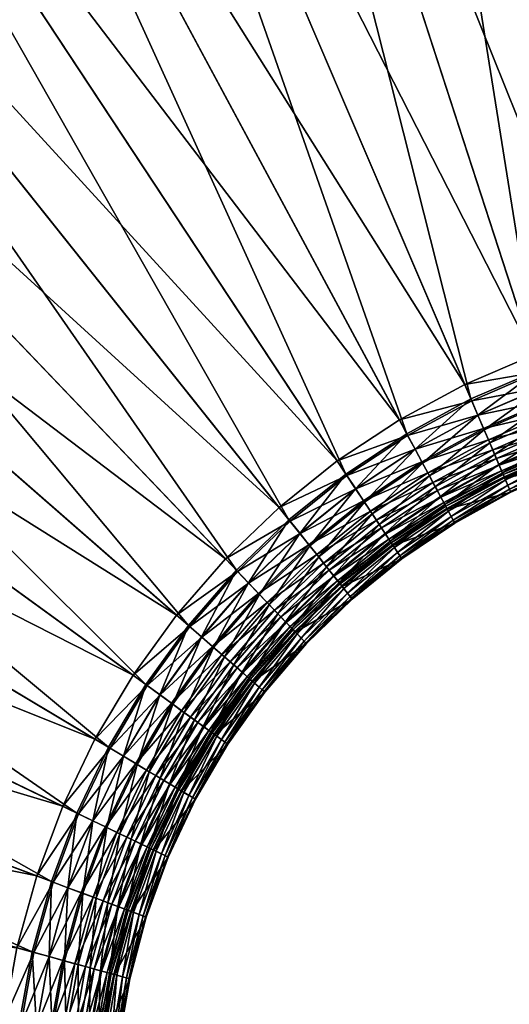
# Model space of a CAD drawing. Header units: millimetres. Extents: x -582 to 582, y -580 to 583.
# Tile 10 of 25: x -153 to -60, y 25 to 212. Entities that reach past the tile are written whole.
import ezdxf

# ---------------------------------------------------------------- set-up
doc = ezdxf.new("R2010")
doc.units = ezdxf.units.MM
doc.layers.add('COUCHE_0', color=7, linetype='Continuous')

msp = doc.modelspace()

# ---------------------------------------------------------------- meshes
at = {"layer": 'COUCHE_0'}
mesh = msp.add_polyface(dxfattribs=at)
corners = [(8.88, 361.36, 585.44), (-14.19, 154.6, 2064.44), (-23.44, 360.71, 585.44), (-0.24, 158.22, 2064.85), (9.02, 364.32, 585.85), (-23.58, 363.67, 585.85), (-14.32, 157.57, 2064.85), (-23.44, 360.71, 585.44), (-27.89, 152.71, 2064.44), (-55.59, 357.16, 585.44), (-55.98, 360.1, 585.85), (-28.29, 155.66, 2064.85), (-23.44, 360.71, 585.44), (-55.59, 357.16, 585.44), (-55.59, 357.16, 585.44), (-41.37, 149.6, 2064.44), (-87.28, 350.75, 585.44), (-87.94, 353.64, 585.85), (-42.03, 152.5, 2064.85), (-55.59, 357.16, 585.44), (-87.28, 350.75, 585.44), (-87.28, 350.75, 585.44), (-54.51, 145.3, 2064.44), (-118.27, 341.52, 585.44), (-119.19, 344.34, 585.85), (-55.43, 148.13, 2064.85), (-87.28, 350.75, 585.44), (-118.27, 341.52, 585.44), (-118.27, 341.52, 585.44), (-67.22, 139.84, 2064.44), (-148.31, 329.55, 585.44), (-149.48, 332.28, 585.85), (-68.39, 142.57, 2064.85), (-118.27, 341.52, 585.44), (-148.31, 329.55, 585.44), (-148.31, 329.55, 585.44), (-126.53, 366.93, 95.79), (-126.24, 366.05, 98.65), (-158.45, 353.27, 98.65), (-158.45, 353.27, 98.65), (-158.81, 354.12, 95.79), (-79.39, 133.25, 2064.44), (-177.15, 314.94, 585.44), (-178.56, 317.55, 585.85), (-80.79, 135.87, 2064.85), (-148.31, 329.55, 585.44), (-177.15, 314.94, 585.44), (-177.15, 314.94, 585.44), (-158.45, 353.27, 98.65), (-165.6, 370.01, 104.72), (-198.01, 353.69, 104.72), (-189.38, 337.65, 98.65), (-165.98, 370.9, 101.88), (-189.81, 338.47, 95.79), (-198.46, 354.54, 101.88), (-158.45, 353.27, 98.65), (-189.38, 337.65, 98.65), (-189.38, 337.65, 98.65), (-90.91, 125.61, 2064.44), (-204.57, 297.79, 585.44), (-206.21, 300.27, 585.85), (-177.15, 314.94, 585.44), (-204.57, 297.79, 585.44), (-204.57, 297.79, 585.44), (-228.81, 334.52, 104.72), (-218.78, 319.32, 98.65), (-207.07, 370.53, 108.24), (-229.35, 335.33, 101.88), (-219.29, 320.1, 95.79), (-189.38, 337.65, 98.65), (-218.78, 319.32, 98.65), (-218.78, 319.32, 98.65), (-101.71, 116.96, 2064.44), (-230.34, 278.27, 585.44), (-92.55, 128.09, 2064.85), (-232.2, 280.59, 585.85), (-204.57, 297.79, 585.44), (-230.34, 278.27, 585.44), (-111.68, 107.38, 2064.44), (-254.26, 256.5, 585.44), (-103.56, 119.28, 2064.85), (-256.31, 258.65, 585.85)]
mesh.append_faces([[corners[k] for k in face] for face in [(0, 1, 2), (3, 5, 6), (4, 7, 5), (2, 8, 9), (6, 10, 11), (5, 14, 10), (9, 15, 16), (11, 17, 18), (10, 21, 17), (16, 22, 23), (18, 24, 25), (17, 28, 24), (23, 29, 30), (25, 31, 32), (24, 35, 31), (36, 39, 40), (30, 41, 42), (32, 43, 44), (31, 47, 43), (48, 50, 51), (52, 53, 54), (40, 57, 53), (42, 58, 59), (43, 63, 60), (51, 64, 65), (53, 71, 68), (59, 72, 73), (73, 78, 79)]], dxfattribs={"vtx0": -1})
mesh.append_faces([[corners[k] for k in face] for face in [(3, 4, 5), (2, 1, 8), (6, 5, 10), (5, 12, 13), (9, 8, 15), (11, 10, 17), (10, 19, 20), (16, 15, 22), (18, 17, 24), (17, 26, 27), (23, 22, 29), (25, 24, 31), (24, 33, 34), (36, 37, 38), (30, 29, 41), (32, 31, 43), (31, 45, 46), (48, 49, 50), (52, 40, 53), (40, 55, 56), (44, 43, 60), (43, 61, 62), (51, 50, 64), (66, 54, 67), (54, 53, 68), (53, 69, 70), (74, 60, 75), (60, 76, 77), (80, 75, 81)]], dxfattribs={"vtx2": -1})
mesh = msp.add_polyface(dxfattribs=at)
corners = [(-206.21, 300.27, 585.85), (-230.34, 278.27, 585.44), (-232.2, 280.59, 585.85), (-230.34, 278.27, 585.44), (-254.26, 256.5, 585.44), (-254.26, 256.5, 585.44), (-256.31, 258.65, 585.85), (-246.43, 298.43, 98.65), (-284.67, 288.31, 104.72), (-272.09, 275.15, 98.65), (-258.39, 313.43, 101.88), (-247, 299.16, 95.79), (-272.73, 275.82, 95.79), (-285.34, 289.01, 101.88), (-246.43, 298.43, 98.65), (-272.09, 275.15, 98.65), (-272.09, 275.15, 98.65), (-254.26, 256.5, 585.44), (-120.76, 96.95, 2064.44), (-276.13, 232.69, 585.44), (-113.74, 109.53, 2064.85), (-278.37, 234.64, 585.85), (-254.26, 256.5, 585.44), (-276.13, 232.69, 585.44), (-276.13, 232.69, 585.44), (-309.27, 261.64, 104.72), (-295.56, 249.66, 98.65), (-297.19, 301.4, 111.07), (-322.91, 273.56, 111.07), (-336.47, 285.4, 117.69), (-309.63, 314.42, 117.69), (-349.95, 297.18, 124.6), (-310.36, 315.18, 114.89), (-297.89, 302.13, 108.24), (-323.67, 274.22, 108.24), (-337.27, 286.1, 114.89), (-310, 262.28, 101.88), (-296.25, 250.27, 95.79), (-272.09, 275.15, 98.65), (-295.56, 249.66, 98.65), (-295.56, 249.66, 98.65), (-128.87, 85.74, 2064.44), (-295.78, 207.01, 585.44), (-123, 98.9, 2064.85), (-298.18, 208.75, 585.85), (-276.13, 232.69, 585.44), (-295.78, 207.01, 585.44), (-295.78, 207.01, 585.44), (-331.38, 232.87, 104.72), (-316.65, 222.17, 98.65), (-346.03, 243.52, 111.07), (-360.6, 254.1, 117.69), (-346.85, 244.11, 108.24), (-332.17, 233.44, 101.88), (-317.4, 222.71, 95.79), (-295.56, 249.66, 98.65), (-316.65, 222.17, 98.65), (-316.65, 222.17, 98.65), (-135.94, 73.85, 2064.44), (-313.05, 179.67, 585.44), (-131.27, 87.48, 2064.85), (-315.6, 181.19, 585.85), (-295.78, 207.01, 585.44), (-313.05, 179.67, 585.44), (-313.05, 179.67, 585.44), (-350.82, 202.24, 104.72), (-335.19, 192.9, 98.65), (-335.98, 193.37, 95.79), (-351.66, 202.73, 101.88), (-316.65, 222.17, 98.65), (-335.19, 192.9, 98.65), (-335.19, 192.9, 98.65), (-138.49, 75.37, 2064.85), (-330.47, 152.18, 585.85), (-313.05, 179.67, 585.44), (-327.79, 150.89, 585.44), (-327.79, 150.89, 585.44), (-335.19, 192.9, 98.65), (-351.03, 162.08, 98.65), (-327.79, 150.89, 585.44), (-339.9, 120.91, 585.44)]
mesh.append_faces([[corners[k] for k in face] for face in [(0, 1, 2), (2, 5, 6), (7, 8, 9), (10, 12, 13), (11, 16, 12), (17, 18, 19), (6, 24, 21), (9, 25, 26), (8, 28, 25), (27, 29, 28), (30, 31, 29), (32, 34, 35), (33, 36, 34), (13, 37, 36), (12, 40, 37), (19, 41, 42), (21, 47, 44), (26, 48, 49), (25, 50, 48), (34, 53, 52), (36, 54, 53), (37, 57, 54), (42, 58, 59), (44, 64, 61), (49, 65, 66), (53, 67, 68), (54, 71, 67), (61, 76, 73)]], dxfattribs={"vtx0": -1})
mesh.append_faces([[corners[k] for k in face] for face in [(2, 3, 4), (10, 11, 12), (11, 14, 15), (20, 6, 21), (6, 22, 23), (9, 8, 25), (8, 27, 28), (32, 33, 34), (33, 13, 36), (13, 12, 37), (12, 38, 39), (43, 21, 44), (21, 45, 46), (26, 25, 48), (25, 28, 50), (28, 29, 51), (35, 34, 52), (34, 36, 53), (36, 37, 54), (37, 55, 56), (60, 44, 61), (44, 62, 63), (49, 48, 65), (53, 54, 67), (54, 69, 70), (72, 61, 73), (61, 74, 75), (67, 77, 78), (73, 79, 80)]], dxfattribs={"vtx2": -1})
mesh = msp.add_polyface(dxfattribs=at)
corners = [(-0.37, 155.25, 2064.44), (-0.52, 151.93, 2089.43), (-14.04, 151.27, 2089.43), (-14.19, 154.6, 2064.44), (-0.66, 148.92, 2114.46), (-13.9, 148.27, 2114.46), (-0.78, 146.22, 2139.53), (-13.78, 145.57, 2139.53), (-13.68, 143.19, 2164.62), (-0.84, 144.77, 2189.97), (-0.75, 146.83, 2164.88), (-13.81, 146.18, 2164.88), (-13.72, 144.12, 2189.97), (-0.64, 149.21, 2139.83), (-13.92, 148.55, 2139.83), (-0.52, 151.89, 2114.8), (-14.04, 151.24, 2114.8), (-0.39, 154.9, 2089.81), (-14.17, 154.25, 2089.81), (-0.24, 158.22, 2064.85), (-14.32, 157.57, 2064.85), (-27.44, 149.41, 2089.43), (-27.89, 152.71, 2064.44), (-27.04, 146.43, 2114.46), (-26.68, 143.76, 2139.53), (-26.76, 144.36, 2164.88), (-27.08, 146.72, 2139.83), (-27.44, 149.38, 2114.8), (-27.84, 152.36, 2089.81), (-28.29, 155.66, 2064.85), (-40.63, 146.36, 2089.43), (-41.37, 149.6, 2064.44), (-39.96, 143.42, 2114.46), (-40.02, 143.71, 2139.83), (-40.62, 146.33, 2114.8), (-41.29, 149.26, 2089.81), (-42.03, 152.5, 2064.85), (-53.49, 142.14, 2089.43), (-54.51, 145.3, 2064.44), (-54.41, 144.97, 2089.81), (-55.43, 148.13, 2064.85), (-68.39, 142.57, 2064.85), (-177.15, 314.94, 585.44), (-79.39, 133.25, 2064.44), (-90.91, 125.61, 2064.44), (-80.79, 135.87, 2064.85), (-206.21, 300.27, 585.85), (-92.55, 128.09, 2064.85), (-204.57, 297.79, 585.44), (-101.71, 116.96, 2064.44), (-232.2, 280.59, 585.85), (-103.56, 119.28, 2064.85), (-230.34, 278.27, 585.44), (-111.68, 107.38, 2064.44), (-256.31, 258.65, 585.85), (-113.74, 109.53, 2064.85), (-254.26, 256.5, 585.44), (-120.76, 96.95, 2064.44), (-278.37, 234.64, 585.85), (-123, 98.9, 2064.85)]
mesh.append_faces([[corners[k] for k in face] for face in [(0, 2, 3), (1, 5, 2), (4, 7, 5), (6, 8, 7), (9, 11, 12), (10, 14, 11), (13, 16, 14), (15, 18, 16), (17, 20, 18), (3, 21, 22), (2, 23, 21), (5, 24, 23), (11, 26, 25), (14, 27, 26), (16, 28, 27), (18, 29, 28), (22, 30, 31), (21, 32, 30), (26, 34, 33), (27, 35, 34), (28, 36, 35), (31, 37, 38), (35, 40, 39), (45, 46, 47), (47, 50, 51), (51, 54, 55), (55, 58, 59)]], dxfattribs={"vtx0": -1})
mesh.append_faces([[corners[k] for k in face] for face in [(0, 1, 2), (1, 4, 5), (4, 6, 7), (9, 10, 11), (10, 13, 14), (13, 15, 16), (15, 17, 18), (17, 19, 20), (3, 2, 21), (2, 5, 23), (5, 7, 24), (12, 11, 25), (11, 14, 26), (14, 16, 27), (16, 18, 28), (18, 20, 29), (22, 21, 30), (21, 23, 32), (25, 26, 33), (26, 27, 34), (27, 28, 35), (28, 29, 36), (31, 30, 37), (34, 35, 39), (35, 36, 40), (39, 40, 41), (42, 43, 44), (48, 44, 49), (52, 49, 53), (56, 53, 57)]], dxfattribs={"vtx2": -1})
mesh = msp.add_polyface(dxfattribs=at)
corners = [(-13.78, 145.57, 2139.53), (-26.36, 141.4, 2164.62), (-26.68, 143.76, 2139.53), (-13.72, 144.12, 2189.97), (-26.76, 144.36, 2164.88), (-26.48, 142.32, 2189.97), (-27.04, 146.43, 2114.46), (-39.36, 140.8, 2139.53), (-39.96, 143.42, 2114.46), (-38.83, 138.48, 2164.62), (-26.08, 139.35, 2189.74), (-38.37, 136.46, 2189.74), (-25.85, 137.62, 2214.88), (-37.98, 134.76, 2214.88), (-25.66, 136.2, 2240.05), (-37.66, 133.36, 2240.05), (-25.71, 136.64, 2490.85), (-25.71, 136.64, 2340.85), (-37.76, 133.8, 2340.85), (-25.74, 136.81, 2315.67), (-37.8, 133.96, 2315.67), (-25.8, 137.28, 2290.5), (-37.9, 134.42, 2290.5), (-25.91, 138.07, 2265.35), (-38.08, 135.2, 2265.35), (-26.06, 139.17, 2240.2), (-38.33, 136.28, 2240.2), (-26.25, 140.59, 2215.07), (-38.65, 137.68, 2215.07), (-39.04, 139.38, 2189.97), (-39.49, 141.39, 2164.88), (-40.02, 143.71, 2139.83), (-40.63, 146.36, 2089.43), (-52.56, 139.27, 2114.46), (-53.49, 142.14, 2089.43), (-51.72, 136.71, 2139.53), (-50.99, 134.44, 2164.62), (-50.35, 132.48, 2189.74), (-50.73, 133.67, 2215.07), (-51.27, 135.33, 2189.97), (-51.91, 137.29, 2164.88), (-52.64, 139.55, 2139.83), (-40.62, 146.33, 2114.8), (-53.48, 142.11, 2114.8), (-54.41, 144.97, 2089.81), (-54.51, 145.3, 2064.44), (-65.91, 136.78, 2089.43), (-67.22, 139.84, 2064.44), (-64.73, 134.01, 2114.46), (-63.67, 131.53, 2139.53), (-64.84, 134.27, 2139.83), (-65.9, 136.75, 2114.8), (-67.08, 139.51, 2089.81), (-68.39, 142.57, 2064.85), (-77.81, 130.33, 2089.43), (-79.22, 132.95, 2089.81), (-80.79, 135.87, 2064.85), (-276.13, 232.69, 585.44), (-120.76, 96.95, 2064.44), (-128.87, 85.74, 2064.44)]
mesh.append_faces([[corners[k] for k in face] for face in [(0, 1, 2), (3, 4, 5), (6, 7, 8), (2, 9, 7), (1, 11, 9), (10, 13, 11), (23, 26, 24), (25, 28, 26), (27, 29, 28), (5, 30, 29), (4, 31, 30), (32, 33, 34), (8, 35, 33), (7, 36, 35), (29, 40, 39), (30, 41, 40), (31, 43, 41), (42, 44, 43), (45, 46, 47), (34, 48, 46), (41, 51, 50), (43, 52, 51), (44, 53, 52), (52, 56, 55)]], dxfattribs={"vtx0": -1})
mesh.append_faces([[corners[k] for k in face] for face in [(6, 2, 7), (2, 1, 9), (1, 10, 11), (10, 12, 13), (12, 14, 15), (16, 17, 18), (17, 19, 20), (19, 21, 22), (21, 23, 24), (23, 25, 26), (25, 27, 28), (27, 5, 29), (5, 4, 30), (32, 8, 33), (8, 7, 35), (7, 9, 36), (9, 11, 37), (26, 28, 38), (28, 29, 39), (29, 30, 40), (30, 31, 41), (31, 42, 43), (45, 34, 46), (34, 33, 48), (33, 35, 49), (40, 41, 50), (41, 43, 51), (43, 44, 52), (47, 46, 54), (51, 52, 55), (52, 53, 56), (57, 58, 59)]], dxfattribs={"vtx2": -1})
mesh = msp.add_polyface(dxfattribs=at)
corners = [(-123, 98.9, 2064.85), (-298.18, 208.75, 585.85), (-131.27, 87.48, 2064.85), (-295.78, 207.01, 585.44), (-128.87, 85.74, 2064.44), (-135.94, 73.85, 2064.44), (-315.6, 181.19, 585.85), (-138.49, 75.37, 2064.85), (-313.05, 179.67, 585.44), (-141.91, 61.37, 2064.44), (-327.79, 150.89, 585.44), (-330.47, 152.18, 585.85), (-144.59, 62.66, 2064.85), (-146.74, 48.41, 2064.44), (-339.9, 120.91, 585.44), (-342.68, 121.95, 585.85), (-149.52, 49.46, 2064.85), (-339.9, 120.91, 585.44), (-150.39, 35.07, 2064.44), (-349.27, 89.96, 585.44), (-147.18, 34.19, 2089.43), (-143.6, 47.23, 2114.8), (-146.41, 48.29, 2089.81), (-150.05, 34.98, 2089.81), (-147.15, 34.18, 2114.8), (-153.26, 35.86, 2064.85), (-352.14, 90.75, 585.85), (-152.83, 21.46, 2064.44), (-355.83, 58.3, 585.44), (-149.56, 20.86, 2089.43), (-146.59, 20.32, 2114.46), (-144.56, 33.46, 2139.83), (-149.53, 20.86, 2114.8), (-146.88, 20.38, 2139.83), (-152.49, 21.39, 2089.81), (-155.75, 21.99, 2064.85), (-358.75, 58.83, 585.85), (-154.04, 7.68, 2064.44), (-359.52, 26.17, 585.44), (-150.73, 7.38, 2089.43), (-147.73, 7.11, 2114.46), (-144.54, 19.95, 2164.88), (-148.02, 7.14, 2139.83), (-150.7, 7.38, 2114.8), (-153.69, 7.65, 2089.81), (-157, 7.94, 2064.85), (-362.48, 26.44, 585.85), (-154.01, -6.15, 2064.44), (-154.01, -6.15, 2064.44), (-360.33, -6.15, 585.44), (-150.68, -6.15, 2089.43), (-147.67, -6.15, 2114.46), (-145.65, 6.92, 2164.88), (-147.96, -6.15, 2139.83), (-150.65, -6.15, 2114.8), (-153.66, -6.15, 2089.81), (-156.98, -6.15, 2064.85), (-363.3, -6.15, 585.85)]
mesh.append_faces([[corners[k] for k in face] for face in [(0, 1, 2), (2, 6, 7), (8, 9, 10), (7, 11, 12), (10, 13, 14), (12, 15, 16), (11, 17, 15), (14, 18, 19), (13, 20, 18), (21, 23, 24), (22, 25, 23), (16, 26, 25), (19, 27, 28), (18, 29, 27), (20, 30, 29), (31, 32, 33), (24, 34, 32), (23, 35, 34), (25, 36, 35), (28, 37, 38), (27, 39, 37), (29, 40, 39), (33, 43, 42), (32, 44, 43), (34, 45, 44), (35, 46, 45), (38, 48, 49)]], dxfattribs={"vtx0": -1})
mesh.append_faces([[corners[k] for k in face] for face in [(3, 4, 5), (8, 5, 9), (10, 9, 13), (12, 11, 15), (14, 13, 18), (21, 22, 23), (22, 16, 25), (16, 15, 26), (19, 18, 27), (18, 20, 29), (31, 24, 32), (24, 23, 34), (23, 25, 35), (25, 26, 36), (28, 27, 37), (27, 29, 39), (29, 30, 40), (41, 33, 42), (33, 32, 43), (32, 34, 44), (34, 35, 45), (35, 36, 46), (38, 37, 47), (37, 39, 50), (39, 40, 51), (52, 42, 53), (42, 43, 54), (43, 44, 55), (44, 45, 56), (45, 46, 57)]], dxfattribs={"vtx2": -1})
mesh = msp.add_polyface(dxfattribs=at)
corners = [(-67.22, 139.84, 2064.44), (-77.81, 130.33, 2089.43), (-79.39, 133.25, 2064.44), (-65.91, 136.78, 2089.43), (-64.73, 134.01, 2114.46), (-76.38, 127.67, 2114.46), (-63.67, 131.53, 2139.53), (-75.11, 125.3, 2139.53), (-73.98, 123.2, 2164.62), (-62.73, 129.34, 2164.62), (-73, 121.39, 2189.74), (-61.92, 127.44, 2189.74), (-72.17, 119.85, 2214.88), (-61.24, 125.84, 2214.88), (-71.49, 118.59, 2240.05), (-60.67, 124.52, 2240.05), (-70.96, 117.6, 2265.23), (-60.24, 123.49, 2265.23), (-70.59, 116.9, 2290.43), (-60.85, 124.93, 2490.85), (-71.7, 118.98, 2340.85), (-71.7, 118.98, 2490.85), (-60.85, 124.93, 2340.85), (-71.78, 119.12, 2315.67), (-60.91, 125.08, 2315.67), (-72.01, 119.54, 2290.5), (-61.1, 125.52, 2290.5), (-72.39, 120.24, 2265.35), (-61.41, 126.25, 2265.35), (-72.91, 121.22, 2240.2), (-61.85, 127.27, 2240.2), (-73.59, 122.48, 2215.07), (-62.41, 128.59, 2215.07), (-74.42, 124.02, 2189.97), (-63.1, 130.19, 2189.97), (-63.91, 132.09, 2164.88), (-75.39, 125.83, 2164.88), (-64.84, 134.27, 2139.83), (-76.52, 127.93, 2139.83), (-65.9, 136.75, 2114.8), (-77.8, 130.3, 2114.8), (-79.22, 132.95, 2089.81), (-89.08, 122.83, 2089.43), (-90.91, 125.61, 2064.44), (-87.42, 120.32, 2114.46), (-85.94, 118.07, 2139.53), (-84.63, 116.08, 2164.62), (-83.49, 114.36, 2189.74), (-82.53, 112.9, 2214.88), (-82.07, 112.21, 2315.67), (-82.34, 112.61, 2290.5), (-82.77, 113.28, 2265.35), (-83.39, 114.21, 2240.2), (-84.17, 115.4, 2215.07), (-85.14, 116.86, 2189.97), (-86.27, 118.58, 2164.88), (-87.58, 120.56, 2139.83), (-89.06, 122.81, 2114.8), (-90.72, 125.32, 2089.81), (-80.79, 135.87, 2064.85), (-92.55, 128.09, 2064.85), (-97.76, 112.01, 2114.46), (-97.94, 112.23, 2139.83), (-99.61, 114.34, 2114.8)]
mesh.append_faces([[corners[k] for k in face] for face in [(0, 1, 2), (3, 5, 1), (4, 7, 5), (6, 8, 7), (9, 10, 8), (11, 12, 10), (13, 14, 12), (15, 16, 14), (17, 18, 16), (19, 20, 21), (22, 23, 20), (24, 25, 23), (26, 27, 25), (28, 29, 27), (30, 31, 29), (32, 33, 31), (34, 36, 33), (35, 38, 36), (37, 40, 38), (39, 41, 40), (2, 42, 43), (1, 44, 42), (5, 45, 44), (7, 46, 45), (8, 47, 46), (29, 53, 52), (31, 54, 53), (33, 55, 54), (36, 56, 55), (38, 57, 56), (40, 58, 57), (41, 60, 58)]], dxfattribs={"vtx0": -1})
mesh.append_faces([[corners[k] for k in face] for face in [(3, 4, 5), (4, 6, 7), (34, 35, 36), (35, 37, 38), (37, 39, 40), (2, 1, 42), (1, 5, 44), (5, 7, 45), (7, 8, 46), (8, 10, 47), (10, 12, 48), (20, 23, 49), (23, 25, 50), (25, 27, 51), (27, 29, 52), (29, 31, 53), (31, 33, 54), (33, 36, 55), (36, 38, 56), (38, 40, 57), (40, 41, 58), (41, 59, 60), (42, 44, 61), (55, 56, 62), (56, 57, 63)]], dxfattribs={"vtx2": -1})
mesh = msp.add_polyface(dxfattribs=at)
corners = [(-52.56, 139.27, 2114.46), (-63.67, 131.53, 2139.53), (-64.73, 134.01, 2114.46), (-51.72, 136.71, 2139.53), (-50.99, 134.44, 2164.62), (-62.73, 129.34, 2164.62), (-50.35, 132.48, 2189.74), (-61.92, 127.44, 2189.74), (-49.81, 130.82, 2214.88), (-61.24, 125.84, 2214.88), (-49.37, 129.46, 2240.05), (-60.67, 124.52, 2240.05), (-49.02, 128.4, 2265.23), (-60.24, 123.49, 2265.23), (-48.78, 127.64, 2290.43), (-59.92, 122.76, 2290.43), (-48.63, 127.18, 2315.63), (-59.73, 122.32, 2315.63), (-59.67, 122.17, 2340.85), (-48.58, 127.03, 2340.85), (-59.67, 122.17, 2490.85), (-48.58, 127.03, 2490.85), (-49.5, 129.88, 2490.85), (-60.85, 124.93, 2490.85), (-49.5, 129.88, 2340.85), (-60.85, 124.93, 2340.85), (-49.55, 130.04, 2315.67), (-60.91, 125.08, 2315.67), (-49.7, 130.49, 2290.5), (-61.1, 125.52, 2290.5), (-49.95, 131.25, 2265.35), (-61.41, 126.25, 2265.35), (-50.29, 132.31, 2240.2), (-61.85, 127.27, 2240.2), (-50.73, 133.67, 2215.07), (-62.41, 128.59, 2215.07), (-51.27, 135.33, 2189.97), (-63.1, 130.19, 2189.97), (-51.91, 137.29, 2164.88), (-63.91, 132.09, 2164.88), (-64.84, 134.27, 2139.83), (-73.98, 123.2, 2164.62), (-73, 121.39, 2189.74), (-72.17, 119.85, 2214.88), (-71.49, 118.59, 2240.05), (-70.96, 117.6, 2265.23), (-70.59, 116.9, 2290.43), (-70.36, 116.48, 2315.63), (-70.28, 116.34, 2340.85), (-70.28, 116.34, 2490.85), (-71.7, 118.98, 2490.85), (-71.7, 118.98, 2340.85), (-71.78, 119.12, 2315.67), (-72.01, 119.54, 2290.5), (-72.39, 120.24, 2265.35), (-72.91, 121.22, 2240.2), (-73.59, 122.48, 2215.07), (-74.42, 124.02, 2189.97)]
mesh.append_faces([[corners[k] for k in face] for face in [(0, 1, 2), (3, 5, 1), (4, 7, 5), (6, 9, 7), (8, 11, 9), (10, 13, 11), (12, 15, 13), (14, 17, 15), (16, 18, 17), (19, 20, 18), (21, 23, 20), (22, 25, 23), (24, 27, 25), (26, 29, 27), (28, 31, 29), (30, 33, 31), (32, 35, 33), (34, 37, 35), (36, 39, 37), (38, 40, 39), (15, 47, 46), (17, 48, 47), (18, 49, 48), (20, 50, 49)]], dxfattribs={"vtx0": -1})
mesh.append_faces([[corners[k] for k in face] for face in [(3, 4, 5), (4, 6, 7), (6, 8, 9), (8, 10, 11), (10, 12, 13), (12, 14, 15), (14, 16, 17), (21, 22, 23), (22, 24, 25), (24, 26, 27), (26, 28, 29), (28, 30, 31), (30, 32, 33), (32, 34, 35), (34, 36, 37), (36, 38, 39), (1, 5, 41), (5, 7, 42), (7, 9, 43), (9, 11, 44), (11, 13, 45), (13, 15, 46), (15, 17, 47), (17, 18, 48), (18, 20, 49), (20, 23, 50), (23, 25, 51), (25, 27, 52), (27, 29, 53), (29, 31, 54), (31, 33, 55), (33, 35, 56), (35, 37, 57)]], dxfattribs={"vtx2": -1})
mesh = msp.add_polyface(dxfattribs=at)
corners = [(-90.91, 125.61, 2064.44), (-89.08, 122.83, 2089.43), (-99.63, 114.36, 2089.43), (-101.71, 116.96, 2064.44), (-97.76, 112.01, 2114.46), (-87.42, 120.32, 2114.46), (-96.08, 109.9, 2139.53), (-85.14, 116.86, 2189.97), (-96.45, 110.37, 2164.88), (-95.17, 108.76, 2189.97), (-86.27, 118.58, 2164.88), (-97.94, 112.23, 2139.83), (-87.58, 120.56, 2139.83), (-99.61, 114.34, 2114.8), (-89.06, 122.81, 2114.8), (-90.72, 125.32, 2089.81), (-101.49, 116.69, 2089.81), (-92.55, 128.09, 2064.85), (-103.56, 119.28, 2064.85), (-109.39, 104.98, 2089.43), (-111.68, 107.38, 2064.44), (-107.3, 102.8, 2114.46), (-105.44, 100.85, 2139.53), (-94.59, 108.04, 2164.62), (-103.8, 99.13, 2164.62), (-93.3, 106.42, 2189.74), (-102.37, 97.64, 2189.74), (-92.21, 105.06, 2214.88), (-101.16, 96.38, 2214.88), (-91.32, 103.94, 2240.05), (-100.17, 95.34, 2240.05), (-90.63, 103.07, 2265.23), (-99.4, 94.54, 2265.23), (-90.13, 102.44, 2290.43), (-98.85, 93.96, 2290.43), (-89.83, 102.07, 2315.63), (-98.52, 93.61, 2315.63), (-89.73, 101.94, 2340.85), (-98.41, 93.49, 2340.85), (-89.73, 101.94, 2490.85), (-91.6, 104.29, 2490.85), (-100.48, 95.66, 2490.85), (-91.6, 104.29, 2340.85), (-100.48, 95.66, 2340.85), (-91.7, 104.41, 2315.67), (-100.59, 95.78, 2315.67), (-92, 104.79, 2290.5), (-100.92, 96.13, 2290.5), (-92.5, 105.41, 2265.35), (-101.47, 96.7, 2265.35), (-93.19, 106.28, 2240.2), (-102.24, 97.51, 2240.2), (-94.08, 107.4, 2215.07), (-103.23, 98.54, 2215.07), (-104.44, 99.8, 2189.97), (-105.86, 101.29, 2164.88), (-107.5, 103.01, 2139.83), (-109.36, 104.95, 2114.8), (-111.44, 107.13, 2089.81), (-113.74, 109.53, 2064.85), (-118.26, 94.76, 2089.43), (-120.76, 96.95, 2064.44), (-115.99, 92.77, 2114.46), (-118.23, 94.74, 2114.8), (-120.5, 96.71, 2089.81), (-123, 98.9, 2064.85)]
mesh.append_faces([[corners[k] for k in face] for face in [(0, 2, 3), (1, 4, 2), (5, 6, 4), (7, 8, 9), (10, 11, 8), (12, 13, 11), (14, 16, 13), (15, 18, 16), (3, 19, 20), (2, 21, 19), (4, 22, 21), (6, 24, 22), (23, 26, 24), (25, 28, 26), (46, 49, 47), (48, 51, 49), (50, 53, 51), (52, 54, 53), (9, 55, 54), (8, 56, 55), (11, 57, 56), (13, 58, 57), (16, 59, 58), (20, 60, 61), (58, 65, 64)]], dxfattribs={"vtx0": -1})
mesh.append_faces([[corners[k] for k in face] for face in [(0, 1, 2), (14, 15, 16), (15, 17, 18), (3, 2, 19), (2, 4, 21), (4, 6, 22), (6, 23, 24), (23, 25, 26), (25, 27, 28), (27, 29, 30), (29, 31, 32), (31, 33, 34), (33, 35, 36), (35, 37, 38), (39, 40, 41), (40, 42, 43), (42, 44, 45), (44, 46, 47), (46, 48, 49), (48, 50, 51), (50, 52, 53), (52, 9, 54), (9, 8, 55), (8, 11, 56), (11, 13, 57), (13, 16, 58), (16, 18, 59), (20, 19, 60), (19, 21, 62), (56, 57, 63), (57, 58, 64), (58, 59, 65)]], dxfattribs={"vtx2": -1})
mesh = msp.add_polyface(dxfattribs=at)
corners = [(-73, 121.39, 2189.74), (-82.53, 112.9, 2214.88), (-83.49, 114.36, 2189.74), (-72.17, 119.85, 2214.88), (-71.49, 118.59, 2240.05), (-81.74, 111.71, 2240.05), (-70.96, 117.6, 2265.23), (-81.12, 110.78, 2265.23), (-70.59, 116.9, 2290.43), (-80.68, 110.11, 2290.43), (-70.36, 116.48, 2315.63), (-80.42, 109.71, 2315.63), (-70.28, 116.34, 2340.85), (-80.33, 109.57, 2340.85), (-70.28, 116.34, 2490.85), (-80.33, 109.57, 2490.85), (-71.7, 118.98, 2490.85), (-81.98, 112.08, 2490.85), (-71.7, 118.98, 2340.85), (-81.98, 112.08, 2340.85), (-82.07, 112.21, 2315.67), (-71.78, 119.12, 2315.67), (-82.34, 112.61, 2290.5), (-72.01, 119.54, 2290.5), (-82.77, 113.28, 2265.35), (-72.39, 120.24, 2265.35), (-83.39, 114.21, 2240.2), (-87.42, 120.32, 2114.46), (-85.94, 118.07, 2139.53), (-96.08, 109.9, 2139.53), (-84.63, 116.08, 2164.62), (-94.59, 108.04, 2164.62), (-93.3, 106.42, 2189.74), (-92.21, 105.06, 2214.88), (-91.32, 103.94, 2240.05), (-90.63, 103.07, 2265.23), (-90.13, 102.44, 2290.43), (-89.83, 102.07, 2315.63), (-89.73, 101.94, 2340.85), (-89.73, 101.94, 2490.85), (-91.6, 104.29, 2490.85), (-91.6, 104.29, 2340.85), (-91.7, 104.41, 2315.67), (-92, 104.79, 2290.5), (-92.5, 105.41, 2265.35), (-93.19, 106.28, 2240.2), (-84.17, 115.4, 2215.07), (-94.08, 107.4, 2215.07), (-85.14, 116.86, 2189.97), (-95.17, 108.76, 2189.97), (-86.27, 118.58, 2164.88), (-96.45, 110.37, 2164.88)]
mesh.append_faces([[corners[k] for k in face] for face in [(0, 1, 2), (3, 5, 1), (4, 7, 5), (6, 9, 7), (8, 11, 9), (10, 13, 11), (12, 15, 13), (14, 17, 15), (16, 19, 17), (18, 20, 19), (21, 22, 20), (23, 24, 22), (25, 26, 24), (28, 31, 29), (30, 32, 31), (2, 33, 32), (1, 34, 33), (5, 35, 34), (7, 36, 35), (9, 37, 36), (11, 38, 37), (13, 39, 38), (15, 40, 39), (17, 41, 40), (19, 42, 41), (20, 43, 42), (22, 44, 43), (24, 45, 44), (26, 47, 45), (46, 49, 47)]], dxfattribs={"vtx0": -1})
mesh.append_faces([[corners[k] for k in face] for face in [(3, 4, 5), (4, 6, 7), (6, 8, 9), (8, 10, 11), (10, 12, 13), (12, 14, 15), (14, 16, 17), (16, 18, 19), (27, 28, 29), (28, 30, 31), (30, 2, 32), (2, 1, 33), (1, 5, 34), (5, 7, 35), (7, 9, 36), (9, 11, 37), (11, 13, 38), (13, 15, 39), (15, 17, 40), (17, 19, 41), (19, 20, 42), (20, 22, 43), (22, 24, 44), (24, 26, 45), (26, 46, 47), (46, 48, 49), (48, 50, 51)]], dxfattribs={"vtx2": -1})
mesh = msp.add_polyface(dxfattribs=at)
corners = [(-92.21, 105.06, 2214.88), (-100.17, 95.34, 2240.05), (-101.16, 96.38, 2214.88), (-91.32, 103.94, 2240.05), (-99.4, 94.54, 2265.23), (-90.63, 103.07, 2265.23), (-98.85, 93.96, 2290.43), (-90.13, 102.44, 2290.43), (-98.52, 93.61, 2315.63), (-89.83, 102.07, 2315.63), (-98.41, 93.49, 2340.85), (-89.73, 101.94, 2340.85), (-89.73, 101.94, 2490.85), (-98.41, 93.49, 2490.85), (-100.48, 95.66, 2490.85), (-91.6, 104.29, 2490.85), (-100.48, 95.66, 2340.85), (-91.6, 104.29, 2340.85), (-100.59, 95.78, 2315.67), (-91.7, 104.41, 2315.67), (-100.92, 96.13, 2290.5), (-109.39, 104.98, 2089.43), (-115.99, 92.77, 2114.46), (-118.26, 94.76, 2089.43), (-107.3, 102.8, 2114.46), (-105.44, 100.85, 2139.53), (-113.96, 91, 2139.53), (-103.8, 99.13, 2164.62), (-112.17, 89.44, 2164.62), (-102.37, 97.64, 2189.74), (-110.61, 88.08, 2189.74), (-109.3, 86.93, 2214.88), (-108.22, 85.99, 2240.05), (-107.38, 85.25, 2265.23), (-106.78, 84.73, 2290.43), (-106.42, 84.41, 2315.63), (-106.29, 84.3, 2340.85), (-106.29, 84.3, 2490.85), (-108.55, 86.28, 2490.85), (-108.55, 86.28, 2340.85), (-108.67, 86.38, 2315.67), (-109.04, 86.7, 2290.5), (-101.47, 96.7, 2265.35), (-109.64, 87.22, 2265.35), (-102.24, 97.51, 2240.2), (-110.47, 87.96, 2240.2), (-103.23, 98.54, 2215.07), (-111.55, 88.9, 2215.07), (-104.44, 99.8, 2189.97), (-112.86, 90.05, 2189.97), (-105.86, 101.29, 2164.88), (-114.42, 91.4, 2164.88), (-107.5, 103.01, 2139.83), (-116.21, 92.97, 2139.83), (-118.23, 94.74, 2114.8), (-109.36, 104.95, 2114.8), (-120.5, 96.71, 2089.81), (-120.76, 96.95, 2064.44), (-126.18, 83.78, 2089.43), (-128.87, 85.74, 2064.44), (-123.74, 82.01, 2114.46), (-123.97, 82.18, 2139.83), (-126.15, 83.76, 2114.8), (-128.58, 85.53, 2089.81), (-123, 98.9, 2064.85), (-131.27, 87.48, 2064.85)]
mesh.append_faces([[corners[k] for k in face] for face in [(0, 1, 2), (3, 4, 1), (5, 6, 4), (7, 8, 6), (9, 10, 8), (11, 13, 10), (12, 14, 13), (15, 16, 14), (17, 18, 16), (19, 20, 18), (21, 22, 23), (24, 26, 22), (25, 28, 26), (27, 30, 28), (29, 31, 30), (2, 32, 31), (1, 33, 32), (14, 39, 38), (16, 40, 39), (18, 41, 40), (20, 43, 41), (42, 45, 43), (44, 47, 45), (46, 49, 47), (48, 51, 49), (50, 53, 51), (52, 54, 53), (55, 56, 54), (57, 58, 59), (56, 65, 63)]], dxfattribs={"vtx0": -1})
mesh.append_faces([[corners[k] for k in face] for face in [(11, 12, 13), (24, 25, 26), (25, 27, 28), (27, 29, 30), (29, 2, 31), (2, 1, 32), (1, 4, 33), (4, 6, 34), (6, 8, 35), (8, 10, 36), (10, 13, 37), (13, 14, 38), (14, 16, 39), (16, 18, 40), (18, 20, 41), (20, 42, 43), (42, 44, 45), (44, 46, 47), (46, 48, 49), (48, 50, 51), (50, 52, 53), (57, 23, 58), (23, 22, 60), (51, 53, 61), (53, 54, 62), (54, 56, 63), (56, 64, 65)]], dxfattribs={"vtx2": -1})
mesh = msp.add_polyface(dxfattribs=at)
corners = [(-99.4, 94.54, 2265.23), (-106.78, 84.73, 2290.43), (-107.38, 85.25, 2265.23), (-98.85, 93.96, 2290.43), (-106.42, 84.41, 2315.63), (-98.52, 93.61, 2315.63), (-106.29, 84.3, 2340.85), (-98.41, 93.49, 2340.85), (-106.29, 84.3, 2490.85), (-98.41, 93.49, 2490.85), (-108.55, 86.28, 2490.85), (-118.26, 94.76, 2089.43), (-123.74, 82.01, 2114.46), (-126.18, 83.78, 2089.43), (-115.99, 92.77, 2114.46), (-113.96, 91, 2139.53), (-121.56, 80.43, 2139.53), (-112.17, 89.44, 2164.62), (-119.63, 79.03, 2164.62), (-110.61, 88.08, 2189.74), (-117.96, 77.81, 2189.74), (-109.3, 86.93, 2214.88), (-116.55, 76.79, 2214.88), (-108.22, 85.99, 2240.05), (-115.39, 75.95, 2240.05), (-114.49, 75.29, 2265.23), (-113.84, 74.82, 2290.43), (-113.46, 74.54, 2315.63), (-113.32, 74.44, 2340.85), (-113.32, 74.44, 2490.85), (-115.75, 76.21, 2490.85), (-108.55, 86.28, 2340.85), (-115.75, 76.21, 2340.85), (-108.67, 86.38, 2315.67), (-115.88, 76.3, 2315.67), (-109.04, 86.7, 2290.5), (-116.27, 76.58, 2290.5), (-109.64, 87.22, 2265.35), (-116.91, 77.05, 2265.35), (-110.47, 87.96, 2240.2), (-117.81, 77.71, 2240.2), (-111.55, 88.9, 2215.07), (-118.97, 78.55, 2215.07), (-112.86, 90.05, 2189.97), (-120.38, 79.57, 2189.97), (-114.42, 91.4, 2164.88), (-122.05, 80.78, 2164.88), (-123.97, 82.18, 2139.83), (-116.21, 92.97, 2139.83), (-126.15, 83.76, 2114.8), (-118.23, 94.74, 2114.8), (-128.58, 85.53, 2089.81), (-128.18, 69.21, 2139.53), (-126.14, 67.99, 2164.62), (-124.36, 66.93, 2189.74), (-122.86, 66.04, 2214.88), (-123.25, 66.27, 2265.35), (-124.21, 66.84, 2240.2), (-125.43, 67.57, 2215.07), (-126.93, 68.47, 2189.97), (-128.7, 69.53, 2164.88), (-130.74, 70.75, 2139.83)]
mesh.append_faces([[corners[k] for k in face] for face in [(0, 1, 2), (3, 4, 1), (5, 6, 4), (7, 8, 6), (9, 10, 8), (11, 12, 13), (14, 16, 12), (15, 18, 16), (17, 20, 18), (19, 22, 20), (21, 24, 22), (23, 25, 24), (2, 26, 25), (1, 27, 26), (4, 28, 27), (6, 29, 28), (8, 30, 29), (10, 32, 30), (31, 34, 32), (33, 36, 34), (35, 38, 36), (37, 40, 38), (39, 42, 40), (41, 44, 42), (43, 46, 44), (45, 47, 46), (48, 49, 47), (50, 51, 49)]], dxfattribs={"vtx0": -1})
mesh.append_faces([[corners[k] for k in face] for face in [(14, 15, 16), (15, 17, 18), (17, 19, 20), (19, 21, 22), (21, 23, 24), (23, 2, 25), (2, 1, 26), (1, 4, 27), (4, 6, 28), (6, 8, 29), (8, 10, 30), (10, 31, 32), (31, 33, 34), (33, 35, 36), (35, 37, 38), (37, 39, 40), (39, 41, 42), (41, 43, 44), (43, 45, 46), (12, 16, 52), (16, 18, 53), (18, 20, 54), (20, 22, 55), (36, 38, 56), (38, 40, 57), (40, 42, 58), (42, 44, 59), (44, 46, 60), (46, 47, 61)]], dxfattribs={"vtx2": -1})
mesh = msp.add_polyface(dxfattribs=at)
corners = [(-128.87, 85.74, 2064.44), (-126.18, 83.78, 2089.43), (-133.08, 72.14, 2089.43), (-135.94, 73.85, 2064.44), (-123.74, 82.01, 2114.46), (-130.49, 70.6, 2114.46), (-128.18, 69.21, 2139.53), (-122.05, 80.78, 2164.88), (-130.74, 70.75, 2139.83), (-128.7, 69.53, 2164.88), (-123.97, 82.18, 2139.83), (-126.15, 83.76, 2114.8), (-133.05, 72.13, 2114.8), (-128.58, 85.53, 2089.81), (-135.63, 73.67, 2089.81), (-131.27, 87.48, 2064.85), (-138.49, 75.37, 2064.85), (-138.91, 59.93, 2089.43), (-141.91, 61.37, 2064.44), (-136.2, 58.62, 2114.46), (-133.77, 57.45, 2139.53), (-126.14, 67.99, 2164.62), (-131.63, 56.42, 2164.62), (-129.77, 55.52, 2189.74), (-124.36, 66.93, 2189.74), (-128.19, 54.77, 2214.88), (-123.25, 66.27, 2265.35), (-129.6, 55.45, 2240.2), (-128.6, 54.96, 2265.35), (-124.21, 66.84, 2240.2), (-125.43, 67.57, 2215.07), (-130.89, 56.07, 2215.07), (-126.93, 68.47, 2189.97), (-132.46, 56.82, 2189.97), (-134.32, 57.72, 2164.88), (-136.46, 58.75, 2139.83), (-138.88, 59.92, 2114.8), (-141.59, 61.22, 2089.81), (-144.59, 62.66, 2064.85), (-143.63, 47.24, 2089.43), (-146.74, 48.41, 2064.44), (-140.81, 46.19, 2114.46), (-138.28, 45.24, 2139.53), (-136.05, 44.4, 2164.62), (-134.12, 43.68, 2189.74), (-132.49, 43.06, 2214.88), (-127.88, 54.62, 2290.5), (-132.91, 43.22, 2265.35), (-133.95, 43.61, 2240.2), (-135.29, 44.11, 2215.07), (-136.92, 44.73, 2189.97), (-138.85, 45.45, 2164.88), (-141.08, 46.29, 2139.83), (-143.6, 47.23, 2114.8), (-146.41, 48.29, 2089.81), (-149.52, 49.46, 2064.85)]
mesh.append_faces([[corners[k] for k in face] for face in [(0, 2, 3), (1, 5, 2), (4, 6, 5), (7, 8, 9), (10, 12, 8), (11, 14, 12), (13, 16, 14), (3, 17, 18), (2, 19, 17), (5, 20, 19), (6, 22, 20), (21, 23, 22), (24, 25, 23), (26, 27, 28), (29, 31, 27), (30, 33, 31), (32, 34, 33), (9, 35, 34), (8, 36, 35), (12, 37, 36), (14, 38, 37), (18, 39, 40), (17, 41, 39), (35, 53, 52), (36, 54, 53), (37, 55, 54)]], dxfattribs={"vtx0": -1})
mesh.append_faces([[corners[k] for k in face] for face in [(0, 1, 2), (1, 4, 5), (10, 11, 12), (11, 13, 14), (13, 15, 16), (3, 2, 17), (2, 5, 19), (5, 6, 20), (6, 21, 22), (29, 30, 31), (30, 32, 33), (32, 9, 34), (9, 8, 35), (8, 12, 36), (12, 14, 37), (14, 16, 38), (18, 17, 39), (17, 19, 41), (19, 20, 42), (20, 22, 43), (22, 23, 44), (23, 25, 45), (46, 28, 47), (28, 27, 48), (27, 31, 49), (31, 33, 50), (33, 34, 51), (34, 35, 52), (35, 36, 53), (36, 37, 54), (37, 38, 55)]], dxfattribs={"vtx2": -1})
mesh = msp.add_polyface(dxfattribs=at)
corners = [(-121.56, 80.43, 2139.53), (-126.14, 67.99, 2164.62), (-128.18, 69.21, 2139.53), (-119.63, 79.03, 2164.62), (-124.36, 66.93, 2189.74), (-117.96, 77.81, 2189.74), (-122.86, 66.04, 2214.88), (-116.55, 76.79, 2214.88), (-115.39, 75.95, 2240.05), (-121.64, 65.3, 2240.05), (-114.49, 75.29, 2265.23), (-120.68, 64.73, 2265.23), (-113.84, 74.82, 2290.43), (-119.99, 64.32, 2290.43), (-113.46, 74.54, 2315.63), (-119.58, 64.08, 2315.63), (-113.32, 74.44, 2340.85), (-119.44, 63.99, 2340.85), (-113.32, 74.44, 2490.85), (-119.44, 63.99, 2490.85), (-115.75, 76.21, 2490.85), (-122.02, 65.53, 2490.85), (-115.75, 76.21, 2340.85), (-122.02, 65.53, 2340.85), (-115.88, 76.3, 2315.67), (-122.16, 65.62, 2315.67), (-116.27, 76.58, 2290.5), (-122.57, 65.86, 2290.5), (-123.25, 66.27, 2265.35), (-116.91, 77.05, 2265.35), (-124.21, 66.84, 2240.2), (-117.81, 77.71, 2240.2), (-125.43, 67.57, 2215.07), (-118.97, 78.55, 2215.07), (-126.93, 68.47, 2189.97), (-120.38, 79.57, 2189.97), (-128.7, 69.53, 2164.88), (-129.77, 55.52, 2189.74), (-128.19, 54.77, 2214.88), (-126.9, 54.15, 2240.05), (-125.9, 53.66, 2265.23), (-125.18, 53.32, 2290.43), (-124.75, 53.11, 2315.63), (-124.6, 53.04, 2340.85), (-124.6, 53.04, 2490.85), (-127.3, 54.34, 2490.85), (-127.3, 54.34, 2340.85), (-127.45, 54.41, 2315.67), (-127.88, 54.62, 2290.5), (-128.6, 54.96, 2265.35), (-129.6, 55.45, 2240.2), (-128.9, 41.72, 2315.63), (-128.75, 41.66, 2340.85), (-128.75, 41.66, 2490.85)]
mesh.append_faces([[corners[k] for k in face] for face in [(0, 1, 2), (3, 4, 1), (5, 6, 4), (7, 9, 6), (8, 11, 9), (10, 13, 11), (12, 15, 13), (14, 17, 15), (16, 19, 17), (18, 21, 19), (20, 23, 21), (22, 25, 23), (24, 27, 25), (26, 28, 27), (29, 30, 28), (31, 32, 30), (33, 34, 32), (35, 36, 34), (6, 39, 38), (9, 40, 39), (11, 41, 40), (13, 42, 41), (15, 43, 42), (17, 44, 43), (19, 45, 44), (21, 46, 45), (23, 47, 46), (25, 48, 47), (27, 49, 48)]], dxfattribs={"vtx0": -1})
mesh.append_faces([[corners[k] for k in face] for face in [(7, 8, 9), (8, 10, 11), (10, 12, 13), (12, 14, 15), (14, 16, 17), (16, 18, 19), (18, 20, 21), (20, 22, 23), (22, 24, 25), (24, 26, 27), (1, 4, 37), (4, 6, 38), (6, 9, 39), (9, 11, 40), (11, 13, 41), (13, 15, 42), (15, 17, 43), (17, 19, 44), (19, 21, 45), (21, 23, 46), (23, 25, 47), (25, 27, 48), (27, 28, 49), (28, 30, 50), (41, 42, 51), (42, 43, 52), (43, 44, 53)]], dxfattribs={"vtx2": -1})
mesh = msp.add_polyface(dxfattribs=at)
corners = [(-136.2, 58.62, 2114.46), (-138.28, 45.24, 2139.53), (-140.81, 46.19, 2114.46), (-133.77, 57.45, 2139.53), (-136.05, 44.4, 2164.62), (-131.63, 56.42, 2164.62), (-134.12, 43.68, 2189.74), (-129.77, 55.52, 2189.74), (-132.49, 43.06, 2214.88), (-128.19, 54.77, 2214.88), (-126.9, 54.15, 2240.05), (-131.15, 42.56, 2240.05), (-125.9, 53.66, 2265.23), (-130.1, 42.17, 2265.23), (-125.18, 53.32, 2290.43), (-129.35, 41.89, 2290.43), (-128.9, 41.72, 2315.63), (-124.75, 53.11, 2315.63), (-128.75, 41.66, 2340.85), (-124.6, 53.04, 2340.85), (-128.75, 41.66, 2490.85), (-124.6, 53.04, 2490.85), (-127.3, 54.34, 2490.85), (-131.56, 42.72, 2490.85), (-127.3, 54.34, 2340.85), (-131.56, 42.72, 2340.85), (-127.45, 54.41, 2315.67), (-131.71, 42.77, 2315.67), (-127.88, 54.62, 2290.5), (-132.16, 42.94, 2290.5), (-132.91, 43.22, 2265.35), (-128.6, 54.96, 2265.35), (-133.95, 43.61, 2240.2), (-129.6, 55.45, 2240.2), (-135.29, 44.11, 2215.07), (-130.89, 56.07, 2215.07), (-136.92, 44.73, 2189.97), (-132.46, 56.82, 2189.97), (-138.85, 45.45, 2164.88), (-134.32, 57.72, 2164.88), (-141.08, 46.29, 2139.83), (-146.74, 48.41, 2064.44), (-143.63, 47.24, 2089.43), (-147.18, 34.19, 2089.43), (-144.28, 33.39, 2114.46), (-141.68, 32.67, 2139.53), (-139.39, 32.03, 2164.62), (-137.4, 31.49, 2189.74), (-135.71, 31.02, 2214.88), (-134.33, 30.64, 2240.05), (-133.26, 30.34, 2265.23), (-132.49, 30.13, 2290.43), (-132.03, 30, 2315.63), (-131.87, 29.96, 2340.85), (-131.87, 29.96, 2490.85), (-134.76, 30.76, 2490.85), (-134.76, 30.76, 2340.85), (-134.92, 30.8, 2315.67), (-135.38, 30.93, 2290.5), (-136.15, 31.14, 2265.35), (-137.22, 31.44, 2240.2), (-138.6, 31.82, 2215.07), (-140.28, 32.28, 2189.97), (-142.27, 32.83, 2164.88), (-144.56, 33.46, 2139.83), (-143.6, 47.23, 2114.8), (-147.15, 34.18, 2114.8)]
mesh.append_faces([[corners[k] for k in face] for face in [(0, 1, 2), (3, 4, 1), (5, 6, 4), (7, 8, 6), (9, 11, 8), (10, 13, 11), (12, 15, 13), (14, 16, 15), (17, 18, 16), (19, 20, 18), (21, 23, 20), (22, 25, 23), (24, 27, 25), (26, 29, 27), (28, 30, 29), (31, 32, 30), (33, 34, 32), (35, 36, 34), (37, 38, 36), (39, 40, 38), (42, 44, 43), (2, 45, 44), (1, 46, 45), (34, 62, 61), (36, 63, 62), (38, 64, 63), (40, 66, 64)]], dxfattribs={"vtx0": -1})
mesh.append_faces([[corners[k] for k in face] for face in [(9, 10, 11), (10, 12, 13), (12, 14, 15), (21, 22, 23), (22, 24, 25), (24, 26, 27), (26, 28, 29), (41, 42, 43), (42, 2, 44), (2, 1, 45), (1, 4, 46), (4, 6, 47), (6, 8, 48), (8, 11, 49), (11, 13, 50), (13, 15, 51), (15, 16, 52), (16, 18, 53), (18, 20, 54), (20, 23, 55), (23, 25, 56), (25, 27, 57), (27, 29, 58), (29, 30, 59), (30, 32, 60), (32, 34, 61), (34, 36, 62), (36, 38, 63), (38, 40, 64), (40, 65, 66)]], dxfattribs={"vtx2": -1})
mesh = msp.add_polyface(dxfattribs=at)
corners = [(-136.05, 44.4, 2164.62), (-137.4, 31.49, 2189.74), (-139.39, 32.03, 2164.62), (-134.12, 43.68, 2189.74), (-135.71, 31.02, 2214.88), (-132.49, 43.06, 2214.88), (-134.33, 30.64, 2240.05), (-131.15, 42.56, 2240.05), (-133.26, 30.34, 2265.23), (-130.1, 42.17, 2265.23), (-132.49, 30.13, 2290.43), (-129.35, 41.89, 2290.43), (-132.03, 30, 2315.63), (-128.9, 41.72, 2315.63), (-131.87, 29.96, 2340.85), (-128.75, 41.66, 2340.85), (-131.87, 29.96, 2490.85), (-128.75, 41.66, 2490.85), (-134.76, 30.76, 2490.85), (-131.56, 42.72, 2490.85), (-134.76, 30.76, 2340.85), (-131.56, 42.72, 2340.85), (-134.92, 30.8, 2315.67), (-131.71, 42.77, 2315.67), (-135.38, 30.93, 2290.5), (-132.16, 42.94, 2290.5), (-136.15, 31.14, 2265.35), (-132.91, 43.22, 2265.35), (-137.22, 31.44, 2240.2), (-133.95, 43.61, 2240.2), (-138.6, 31.82, 2215.07), (-147.18, 34.19, 2089.43), (-144.28, 33.39, 2114.46), (-146.59, 20.32, 2114.46), (-141.68, 32.67, 2139.53), (-143.94, 19.84, 2139.53), (-141.6, 19.42, 2164.62), (-139.57, 19.05, 2189.74), (-137.85, 18.74, 2214.88), (-136.44, 18.48, 2240.05), (-135.34, 18.28, 2265.23), (-134.56, 18.14, 2290.43), (-134.09, 18.05, 2315.63), (-133.93, 18.03, 2340.85), (-133.93, 18.03, 2490.85), (-136.88, 18.56, 2490.85), (-136.88, 18.56, 2340.85), (-137.04, 18.59, 2315.67), (-137.51, 18.68, 2290.5), (-138.29, 18.82, 2265.35), (-139.39, 19.02, 2240.2), (-140.8, 19.27, 2215.07), (-140.28, 32.28, 2189.97), (-142.51, 19.58, 2189.97), (-142.27, 32.83, 2164.88), (-144.54, 19.95, 2164.88), (-144.56, 33.46, 2139.83), (-146.88, 20.38, 2139.83), (-145.04, 6.87, 2139.53)]
mesh.append_faces([[corners[k] for k in face] for face in [(0, 1, 2), (3, 4, 1), (5, 6, 4), (7, 8, 6), (9, 10, 8), (11, 12, 10), (13, 14, 12), (15, 16, 14), (17, 18, 16), (19, 20, 18), (21, 22, 20), (23, 24, 22), (25, 26, 24), (27, 28, 26), (29, 30, 28), (32, 35, 33), (34, 36, 35), (2, 37, 36), (1, 38, 37), (4, 39, 38), (6, 40, 39), (8, 41, 40), (10, 42, 41), (12, 43, 42), (14, 44, 43), (16, 45, 44), (18, 46, 45), (20, 47, 46), (22, 48, 47), (24, 49, 48), (26, 50, 49), (28, 51, 50), (30, 53, 51), (52, 55, 53), (54, 57, 55)]], dxfattribs={"vtx0": -1})
mesh.append_faces([[corners[k] for k in face] for face in [(31, 32, 33), (32, 34, 35), (34, 2, 36), (2, 1, 37), (1, 4, 38), (4, 6, 39), (6, 8, 40), (8, 10, 41), (10, 12, 42), (12, 14, 43), (14, 16, 44), (16, 18, 45), (18, 20, 46), (20, 22, 47), (22, 24, 48), (24, 26, 49), (26, 28, 50), (28, 30, 51), (30, 52, 53), (52, 54, 55), (54, 56, 57), (33, 35, 58)]], dxfattribs={"vtx2": -1})

doc.saveas('drawing.dxf')
